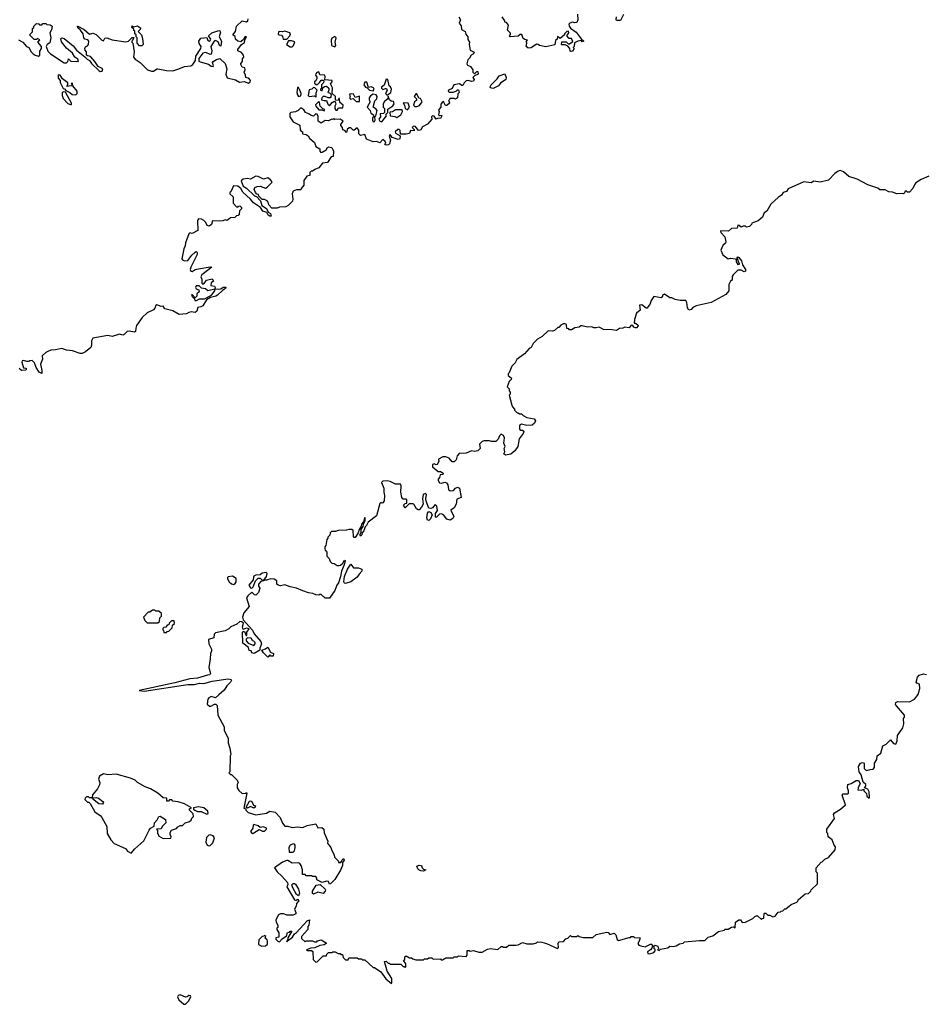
# Model space of a CAD drawing. Extents: x 2029662 to 2246637, y 225654 to 401419.
# Tile 117 of 256: x 2076669 to 2085153, y 322024 to 331257. Entities that reach past the tile are written whole.
import ezdxf

# ---------------------------------------------------------------- set-up
doc = ezdxf.new("R2010")
doc.units = 0

msp = doc.modelspace()

# ---------------------------------------------------------------- linework, layer by layer
at = {"layer": '0CON20XD'}
for points in [[(2080787.5, 331285), (2080802.5, 331255), (2080790, 331225), (2080808.8, 331198.8), (2080813.8, 331163.8), (2080846.4, 331146.4), (2080851.7, 331121.7), (2080873.3, 331095), (2080870.7, 331070.7), (2080886.2, 331045), (2080883.3, 331025), (2080895, 330970), (2080931.7, 330951.7), (2080925, 330937.5), (2080902.5, 330925), (2080886.7, 330895), (2080870.8, 330879.2), (2080863.6, 330843.6), (2080870, 330830), (2080896.4, 330816.4), (2080917.5, 330785), (2080920, 330765), (2080935, 330750), (2080955, 330770), (2080965, 330770), (2080970, 330745), (2080935, 330730), (2080920, 330715), (2080930, 330695), (2080925, 330680), (2080905, 330677.5), (2080875, 330687.5), (2080857.5, 330682.5), (2080836.7, 330663.3), (2080825, 330640), (2080815, 330640), (2080795, 330656.7), (2080740, 330645), (2080725, 330612.5), (2080690, 330595), (2080687.5, 330585), (2080697, 330577), (2080735, 330576.7), (2080763.6, 330586.4), (2080775, 330600), (2080785, 330600), (2080790, 330575), (2080778.3, 330561.7), (2080775, 330522.5), (2080755, 330510), (2080745, 330517.5), (2080701.7, 330518.3), (2080698.3, 330501.7), (2080690, 330495), (2080698.3, 330488.3), (2080700, 330475), (2080675, 330452.5), (2080661.7, 330451.7), (2080645, 330490), (2080630.7, 330479.3), (2080620, 330465), (2080620, 330435), (2080600, 330415), (2080597.5, 330405), (2080602.5, 330395), (2080597.5, 330365), (2080605, 330357.5), (2080625, 330360), (2080627.5, 330355), (2080615, 330330), (2080595, 330332.5), (2080573.6, 330323.6), (2080555, 330352.5), (2080540, 330355), (2080532.5, 330345), (2080533.3, 330325), (2080495, 330276.7), (2080447, 330253), (2080430, 330225), (2080415, 330217.5), (2080405, 330220), (2080380, 330255), (2080363, 330257), (2080350, 330245), (2080368.3, 330228.3), (2080367.5, 330215), (2080335, 330217.5), (2080325, 330190), (2080295, 330183.3), (2080241.7, 330181.7), (2080237, 330217), (2080227, 330227), (2080213.9, 330226.1), (2080190, 330205), (2080193.6, 330193.6), (2080237.5, 330167.5), (2080235, 330140), (2080217, 330133), (2080161.2, 330151.2), (2080145, 330180), (2080132.5, 330165), (2080146.2, 330126.2), (2080136.4, 330093.6), (2080127, 330083), (2080105, 330080), (2080093.3, 330085), (2080101.7, 330098.3), (2080097.5, 330115), (2080075, 330132.5), (2080045, 330103.3), (2080015, 330113.8), (2079985, 330110), (2079920, 330135), (2079905, 330180), (2079865, 330170), (2079850, 330185), (2079849.3, 330219.3), (2079835, 330242.5), (2079805, 330220), (2079795, 330220), (2079775, 330242.5), (2079758.3, 330241.7), (2079741.7, 330228.3), (2079735, 330200), (2079717.5, 330217.5), (2079700, 330225), (2079697, 330247), (2079680, 330265), (2079680, 330275), (2079702.5, 330305), (2079675, 330322.5), (2079625, 330320), (2079615, 330330), (2079605, 330320), (2079595, 330322.5), (2079565, 330307.5), (2079535, 330310), (2079495, 330287.5), (2079467.5, 330305), (2079468.3, 330348.3), (2079459.3, 330369.3), (2079445, 330372.5), (2079425, 330352.5), (2079395, 330360), (2079380, 330375), (2079350, 330385), (2079335, 330410), (2079305, 330430), (2079280, 330405), (2079256.4, 330393.6), (2079213, 330387), (2079203, 330377), (2079202.5, 330345), (2079235, 330298.8), (2079296.4, 330266.4), (2079298.8, 330225), (2079305, 330213.3), (2079320, 330205), (2079322.5, 330185), (2079355, 330180), (2079375, 330167.5), (2079387.5, 330145), (2079433.3, 330105), (2079445, 330067.5), (2079483.3, 330045), (2079483.3, 330025), (2079491.7, 330011.7), (2079505, 330013.3), (2079543.3, 330036.7), (2079555, 330057.5), (2079565, 330063.3), (2079595, 330057.5), (2079612.5, 330025), (2079610, 329975), (2079590.7, 329969.3), (2079555, 329917.5), (2079509.3, 329910.7), (2079475, 329867.5), (2079436.7, 329853.3), (2079415, 329837.5), (2079403, 329837), (2079390, 329825), (2079390, 329795), (2079361.7, 329788.3), (2079335, 329750), (2079332.5, 329705), (2079307.5, 329675), (2079305, 329660), (2079265, 329662.5), (2079235, 329650), (2079223.3, 329625), (2079230, 329575), (2079226.7, 329555), (2079187.5, 329515), (2079165, 329503.3), (2079105, 329497.5), (2079085, 329490), (2079035, 329490), (2079005, 329520), (2079000, 329545), (2078988.3, 329558.3), (2078965, 329570), (2078941.7, 329571.7), (2078911.7, 329601.7), (2078908.3, 329618.3), (2078891.7, 329621.7), (2078880, 329635), (2078867.5, 329665), (2078875, 329682.5), (2078895, 329692.5), (2078925, 329696.7), (2078975, 329677.5), (2078990, 329685), (2079035, 329730), (2079037.5, 329735), (2079022.5, 329755), (2078995, 329772.5), (2078955, 329762.5), (2078905, 329787.5), (2078885, 329790), (2078835, 329762.5), (2078805, 329766.7), (2078765, 329762.5), (2078746.7, 329745), (2078766, 329695)], [(2081901.7, 331308.3), (2081902.5, 331255), (2081895, 331230), (2081875, 331226.7), (2081853, 331233), (2081827.5, 331225), (2081818.8, 331215), (2081821.2, 331195), (2081836.1, 331176.1), (2081889.3, 331139.3), (2081935, 331077.5), (2081960, 331055), (2081945, 331050), (2081935, 331060), (2081905, 331056.7), (2081871.7, 331038.3), (2081870, 331005), (2081860, 330995), (2081870, 330985), (2081855, 330962.5), (2081841.7, 330958.3), (2081831.7, 330961.7), (2081830, 330985), (2081808.3, 331008.3), (2081785, 331020), (2081755, 331020), (2081750, 331025), (2081755, 331050), (2081795, 331050), (2081811.7, 331031.7), (2081825, 331030), (2081857.5, 331052.5), (2081845, 331080), (2081821.7, 331081.7), (2081800, 331105), (2081820, 331135), (2081815, 331150), (2081800, 331145), (2081780, 331125), (2081780, 331115), (2081738.3, 331081.7), (2081711.7, 331098.3), (2081710, 331075), (2081695, 331060), (2081688.3, 331021.7), (2081605, 331002.5), (2081543.6, 331013.6), (2081530, 331025), (2081515, 331026.7), (2081467.1, 330992.9), (2081438.8, 330988.8), (2081420, 331005), (2081426.7, 331035), (2081420, 331055), (2081430, 331065), (2081405, 331070), (2081390.7, 331080.7), (2081377, 331117), (2081363, 331117), (2081345, 331102.5), (2081270, 331095), (2081262.5, 331105), (2081271.7, 331118.3), (2081271.7, 331131.7), (2081243, 331157), (2081252.5, 331205), (2081235, 331230), (2081220, 331235), (2081220, 331245), (2081192.5, 331285)], [(2082332.5, 331305), (2082305, 331250), (2082265, 331250), (2082262.5, 331255), (2082267.5, 331285)], [(2076657, 331067), (2076697.5, 331045), (2076733.9, 331003.9), (2076755.8, 330995.8), (2076775.9, 330955.9), (2076795, 330936.7), (2076812.9, 330922.9), (2076845.9, 330914.1), (2076856.7, 330925), (2076858.3, 330961.7), (2076873, 330987), (2076872.5, 331005), (2076840, 331045), (2076857, 331067), (2076835, 331080), (2076825, 331070), (2076805, 331070), (2076760, 331115), (2076788.3, 331141.7), (2076790, 331175), (2076800, 331185), (2076800, 331195), (2076825, 331220), (2076847, 331217), (2076855, 331210), (2076875, 331210), (2076885, 331220), (2076915, 331220), (2076922.5, 331212.5), (2076955, 331207.5), (2076972.5, 331195), (2076967, 331163), (2076952.5, 331135), (2076960, 331085), (2076951.7, 331038.3), (2076927, 331023), (2076917.5, 331005), (2076933, 330963), (2076957, 330937), (2077085, 330852.5), (2077108.3, 330851.7), (2077120, 330865), (2077125, 330890), (2077148.3, 330868.3), (2077220, 330865), (2077212.5, 330885), (2077185.9, 330905.9), (2077165, 330943.3), (2077108.3, 330988.3), (2077059.3, 331049.3), (2077053.3, 331076.7), (2077065, 331086.7), (2077085, 331078.8), (2077170.3, 331010.3), (2077202.3, 330972.3), (2077279.7, 330909.7), (2077300.8, 330885), (2077323, 330873)], [(2077323, 330873), (2077341.4, 330845), (2077415, 330775.7), (2077425, 330771.1), (2077442, 330775), (2077448.1, 330795), (2077405, 330816.7), (2077373.8, 330865), (2077335, 330908), (2077325, 330915.8), (2077305, 330916.7), (2077296.7, 330925), (2077295.8, 330955.8), (2077282.3, 330972.3), (2077280, 330985), (2077287, 331003), (2077305, 331012.5), (2077313.3, 331025), (2077316.2, 331055), (2077307.3, 331067.3), (2077280, 331075), (2077270, 331085), (2077263.9, 331123.9), (2077240, 331160), (2077215, 331180), (2077210, 331195), (2077215, 331197.5), (2077275, 331163.3), (2077322.3, 331122.3), (2077355, 331130), (2077387.3, 331117.3), (2077440, 331065), (2077455, 331057.5), (2077467, 331083), (2077485, 331087.5), (2077535, 331067.5), (2077665, 331047.5), (2077690, 331055), (2077725, 331090), (2077738.3, 331088.3), (2077728.3, 331061.7), (2077720, 331055), (2077720, 331045), (2077730, 331035), (2077742.5, 330955), (2077737.5, 330905), (2077752.5, 330885), (2077797.5, 330855), (2077867.5, 330787.5), (2077905, 330772.5), (2077925, 330772.5), (2077953.9, 330796.1), (2077965, 330796.7), (2078045, 330780), (2078105, 330776.7), (2078160, 330795), (2078215, 330816.7), (2078275, 330822.5), (2078293, 330837), (2078317, 330873), (2078320, 330915), (2078367.5, 330985), (2078370, 331005), (2078353, 331033), (2078347.5, 331055), (2078367, 331083), (2078425, 331090), (2078432, 331062), (2078445, 331056.7), (2078455, 331060), (2078461.2, 331075), (2078440, 331105), (2078470, 331135), (2078535, 331156.7), (2078545, 331152.5), (2078550.7, 331140.7), (2078540, 331095), (2078560, 331055), (2078555, 331010), (2078545, 331007.5), (2078530, 331050), (2078505, 331060), (2078493.9, 331056.1), (2078461.2, 331005), (2078470, 330965), (2078465.8, 330934.2), (2078455, 330928.8), (2078415, 330950), (2078386.7, 330943.3), (2078347.5, 330892.5), (2078349.3, 330869.3), (2078360.5, 330860.5), (2078438.8, 330838.8), (2078465, 330821.2), (2078482.5, 330817.5), (2078486, 330825), (2078476.2, 330855), (2078483.8, 330865), (2078515, 330884), (2078545, 330892.5), (2078596.7, 330845), (2078610, 330795), (2078603, 330747), (2078615, 330710), (2078691.7, 330691.7), (2078730.7, 330670.7), (2078775, 330677.5), (2078815, 330662.5), (2078830, 330675), (2078832.5, 330685), (2078825, 330700), (2078811.7, 330708.3), (2078790, 330715), (2078787, 330737), (2078773.6, 330763.6), (2078782.5, 330785), (2078780, 330805), (2078755, 330812.5), (2078743.3, 330835), (2078743.3, 330845), (2078757.5, 330865), (2078760, 330895), (2078770, 330905), (2078767.5, 330925), (2078748.3, 330948.3), (2078713.3, 330965), (2078713.9, 330976.1), (2078750, 331025), (2078776.7, 331043.3), (2078780, 331065), (2078797.5, 331095), (2078785, 331100), (2078768.3, 331071.7), (2078741.7, 331048.3), (2078715, 331056.7), (2078693.6, 331073.6), (2078688.3, 331098.3), (2078667.5, 331115), (2078694.3, 331145.7), (2078703.3, 331195), (2078755, 331246.7), (2078795, 331237.5), (2078810, 331245), (2078812.5, 331265)], [(2077815, 331010), (2077793, 331013), (2077770, 331035), (2077770, 331085), (2077760, 331095), (2077760, 331115), (2077750, 331125), (2077748.3, 331148.3), (2077740, 331155), (2077738.3, 331168.3), (2077720, 331185), (2077725, 331200), (2077735, 331190), (2077775, 331200), (2077801.7, 331181.7), (2077800, 331165), (2077780, 331145), (2077810, 331115), (2077821.7, 331081.7), (2077827.5, 331025), (2077815, 331010)], [(2079175, 331072.5), (2079203.3, 331105), (2079207.5, 331125), (2079203, 331133), (2079155, 331150), (2079135, 331143.3), (2079102.5, 331147.5), (2079097, 331143), (2079092.5, 331122.5), (2079103.3, 331113.3), (2079125, 331112.5), (2079135, 331100), (2079140, 331075), (2079175, 331072.5)], [(2079625, 331003.3), (2079632.5, 331015), (2079626.2, 331045), (2079637.5, 331085), (2079625, 331100), (2079597, 331083), (2079590, 331065), (2079593.3, 331015), (2079625, 331003.3)], [(2079225, 331002.5), (2079236.1, 331013.9), (2079248.3, 331048.3), (2079218.3, 331058.3), (2079191.2, 331058.8), (2079170, 331025), (2079205, 331002.5), (2079225, 331002.5)], [(2077195, 330551.8), (2077207.3, 330565), (2077206.4, 330585), (2077167.5, 330635), (2077165, 330660), (2077152.5, 330657.5), (2077160, 330645), (2077150, 330635), (2077111.7, 330631.7), (2077120, 330645), (2077120, 330665), (2077071.2, 330701.2), (2077047.7, 330737.7), (2077030, 330740), (2077029.5, 330709.5), (2077047.5, 330685), (2077048.3, 330668.3), (2077075, 330610), (2077088.3, 330608.3), (2077101.7, 330591.7), (2077138.8, 330575), (2077161.2, 330555), (2077195, 330551.8)], [(2079645, 330407.5), (2079658.3, 330431.7), (2079699.3, 330430.7), (2079702.5, 330455), (2079671.7, 330481.7), (2079668.3, 330518.3), (2079661.7, 330518.3), (2079655, 330500), (2079631.7, 330501.7), (2079630, 330535), (2079600, 330565), (2079603, 330617), (2079582.5, 330655), (2079600, 330675), (2079600, 330685), (2079531.7, 330691.7), (2079533.3, 330725), (2079527.5, 330735), (2079485, 330740), (2079475, 330767.5), (2079455, 330762.5), (2079445, 330750), (2079443.3, 330735), (2079457, 330717), (2079456.7, 330705), (2079445, 330682.5), (2079432.5, 330675), (2079435, 330660), (2079448.3, 330648.3), (2079461.7, 330648.3), (2079485, 330670), (2079495, 330690), (2079518.3, 330688.3), (2079520, 330675), (2079515, 330660), (2079500, 330645), (2079500, 330615), (2079490, 330605), (2079490, 330595), (2079505, 330590), (2079511.7, 330618.3), (2079528.3, 330631.7), (2079545, 330632.5), (2079566.7, 330615), (2079567.5, 330595), (2079560, 330575), (2079575, 330570), (2079590, 330555), (2079587, 330533), (2079580, 330525), (2079562.5, 330522.5), (2079535, 330537.5), (2079515, 330537.5), (2079502.5, 330525), (2079500, 330505), (2079525, 330497.5), (2079545, 330500), (2079557.5, 330465), (2079575, 330450), (2079599.3, 330480.7), (2079615, 330490), (2079628.3, 330488.3), (2079632.5, 330465), (2079623.3, 330445), (2079623.3, 330425), (2079635, 330407.5), (2079645, 330407.5)], [(2081105, 330610.8), (2081085, 330617.5), (2081082, 330628), (2081090, 330645), (2081148.3, 330701.7), (2081165, 330728.8), (2081218, 330748), (2081232.5, 330715), (2081227.5, 330695), (2081178.5, 330661.5), (2081158, 330635), (2081115, 330614.3), (2081105, 330610.8)], [(2079985, 330590), (2079992.5, 330605), (2079986.7, 330616.7), (2079965, 330626.7), (2079941.7, 330621.7), (2079925, 330670), (2079905, 330670), (2079897.5, 330645), (2079913.6, 330623.6), (2079928.3, 330618.3), (2079950, 330595), (2079985, 330590)], [(2080115, 330550), (2080150, 330575), (2080156.7, 330605), (2080146.4, 330626.4), (2080132.5, 330635), (2080120, 330695), (2080105, 330697.5), (2080086.2, 330643.8), (2080062.5, 330625), (2080062.5, 330615), (2080075, 330602.5), (2080098.3, 330611.7), (2080110, 330610), (2080116.7, 330593.3), (2080100, 330565), (2080115, 330550)], [(2077145, 330460), (2077155, 330462.5), (2077156, 330475), (2077097.5, 330577.5), (2077075, 330580), (2077068.3, 330571.7), (2077066.2, 330545), (2077075, 330516.7), (2077121.7, 330471.7), (2077145, 330460)], [(2079285, 330537.5), (2079305, 330542.5), (2079307.5, 330565), (2079297.5, 330595), (2079285, 330620), (2079275, 330620), (2079267.5, 330575), (2079273, 330553), (2079285, 330537.5)], [(2079445, 330530), (2079450, 330535), (2079448.3, 330571.7), (2079460, 330595), (2079438.3, 330618.3), (2079425, 330620), (2079410, 330605), (2079382.5, 330597.5), (2079373.3, 330545), (2079385, 330537.5), (2079433, 330543), (2079445, 330530)], [(2079855, 330490), (2079855, 330540), (2079815, 330527.5), (2079798.3, 330558.3), (2079785, 330562.5), (2079761.7, 330558.3), (2079767.5, 330535), (2079762.5, 330525), (2079771.7, 330511.7), (2079797, 330517), (2079825, 330490), (2079855, 330490)], [(2079985, 330300), (2079995, 330302.5), (2080002.5, 330315), (2080000, 330345), (2080010, 330355), (2080022.5, 330405), (2080010.5, 330420.5), (2079983.3, 330435), (2080000, 330495), (2080017.5, 330515), (2080020, 330535), (2080011.2, 330551.2), (2079985, 330557.5), (2079958, 330542), (2079946.7, 330525), (2079946.7, 330505), (2079956.7, 330485), (2079928.8, 330435), (2079956.1, 330406.1), (2079961.7, 330381.7), (2079987.5, 330365), (2079990, 330345), (2079977.5, 330335), (2079976.7, 330315), (2079985, 330300)], [(2080065, 330297.5), (2080107.5, 330355), (2080102.5, 330367.5), (2080120, 330385), (2080121.7, 330418.3), (2080170, 330450), (2080181.7, 330468.3), (2080175, 330490), (2080152.3, 330492.3), (2080136.7, 330505), (2080125, 330540), (2080120, 330515), (2080086.7, 330485), (2080078, 330465), (2080076.7, 330436.7), (2080090, 330425), (2080090, 330385), (2080081.7, 330378.3), (2080050, 330375), (2080052.5, 330345), (2080037.5, 330325), (2080047.5, 330305), (2080065, 330297.5)], [(2080375, 330442.5), (2080395, 330443.3), (2080419.3, 330450.7), (2080442.5, 330485), (2080428.3, 330518.3), (2080411.7, 330521.7), (2080395, 330560), (2080385, 330560), (2080370, 330535), (2080390, 330515), (2080391.7, 330498.3), (2080372.5, 330485), (2080363.3, 330455), (2080375, 330442.5)], [(2079525, 330402.5), (2079530, 330415), (2079511.7, 330421.7), (2079487.5, 330445), (2079481.7, 330481.7), (2079475, 330490), (2079443, 330457), (2079447.5, 330445), (2079475, 330410), (2079505, 330410), (2079525, 330402.5)], [(2080305, 330410), (2080323.3, 330435), (2080313.3, 330473.3), (2080265, 330477.5), (2080276.4, 330456.4), (2080283.3, 330423.3), (2080305, 330410)], [(2080205, 330340), (2080242.5, 330365), (2080260, 330395), (2080255, 330410), (2080195, 330410), (2080165, 330392.5), (2080141.7, 330388.3), (2080143.6, 330353.6), (2080188.3, 330348.3), (2080205, 330340)], [(2085195, 329790), (2085125, 329757.5), (2085075, 329726.2), (2085063.8, 329715), (2085045, 329672.5), (2085015, 329640), (2084995, 329640), (2084985, 329650), (2084975, 329650), (2084968.3, 329631.7), (2084957.5, 329622.5), (2084945, 329627.5), (2084895, 329622.5), (2084855, 329640), (2084821.7, 329641.7), (2084785, 329660), (2084735, 329660), (2084717, 329677), (2084625, 329706.7), (2084525, 329760), (2084445, 329785.8), (2084395, 329830.8), (2084365, 329842.5), (2084345, 329836.9), (2084314.6, 329815.4), (2084255, 329752.5), (2084175, 329732.5), (2084118.3, 329741.7), (2084093, 329727), (2084023, 329737), (2083875, 329670), (2083860, 329645), (2083830, 329635), (2083815, 329610), (2083785, 329592.5), (2083713.6, 329526.4), (2083675, 329460), (2083650, 329445), (2083636.4, 329403.6), (2083595, 329370), (2083535, 329347.5), (2083532.5, 329335), (2083515, 329317.5), (2083485, 329310), (2083475, 329320), (2083455, 329320), (2083435, 329310), (2083418.3, 329328.3), (2083405, 329330), (2083398.3, 329301.7), (2083345, 329297.5), (2083317, 329273), (2083241.7, 329278.3), (2083245, 329262.5), (2083281.7, 329221.7), (2083292.5, 329175), (2083288.3, 329161.7), (2083265, 329140), (2083243.3, 329095), (2083265, 329052.5), (2083313, 329013), (2083335, 329020), (2083383, 329013), (2083390, 329005), (2083390, 328985), (2083405, 328960), (2083420, 328965), (2083397.5, 329025), (2083405, 329032.5), (2083415, 329027.5), (2083438, 328995), (2083449.3, 328959.3), (2083475.7, 328915), (2083475, 328900), (2083465, 328893.3), (2083435, 328907.5), (2083405, 328907.5), (2083360, 328865), (2083352.3, 328847.7), (2083350, 328815), (2083335, 328803.8), (2083320, 328775), (2083320.4, 328715), (2083290.8, 328679.2), (2083154, 328606), (2083015, 328572.9), (2082983.6, 328556.4), (2082965, 328538.8), (2082945, 328532.5), (2082932.5, 328555), (2082926.2, 328606.2), (2082915, 328622.5), (2082863.6, 328623.6), (2082815, 328632.5), (2082785, 328647.5), (2082765, 328647.5), (2082715, 328683.3), (2082697.5, 328675), (2082696.7, 328663.3), (2082685, 328647.5), (2082615, 328660), (2082590, 328625), (2082580, 328585), (2082560, 328565), (2082558.3, 328551.7), (2082545, 328552.5), (2082505, 328583.3), (2082481.2, 328578.8), (2082487, 328533), (2082452.5, 328505), (2082433.6, 328446.4), (2082431.7, 328411.7), (2082445, 328410), (2082467.5, 328395), (2082470, 328385), (2082455, 328367.5), (2082445, 328367.5), (2082430, 328375), (2082420, 328390), (2082405, 328392.5), (2082385, 328367.5), (2082345, 328372.5), (2082325.9, 328364.1), (2082295, 328362), (2082265, 328342.5), (2082225, 328350), (2082145, 328352.5), (2082105, 328372.5), (2082075, 328367.5), (2082055, 328367.5), (2082035, 328377.5), (2081995, 328372.5), (2081945, 328387.5), (2081933, 328387), (2081917, 328373), (2081875, 328367.5), (2081845, 328350), (2081825, 328350), (2081818.3, 328358.3), (2081801.7, 328361.7), (2081798.3, 328398.3), (2081775, 328407.5), (2081745, 328392.5), (2081725, 328370), (2081715, 328370), (2081685, 328342.5), (2081665, 328337.5), (2081625, 328340), (2081570, 328285), (2081525, 328260), (2081485, 328220), (2081465, 328182.5), (2081447, 328173), (2081402.5, 328125), (2081330.7, 328069.3), (2081315, 328040), (2081283, 328007), (2081260, 327945), (2081250, 327935), (2081251.7, 327921.7), (2081280, 327895), (2081277, 327883), (2081260, 327865), (2081240, 327815), (2081260, 327795), (2081260, 327775), (2081270, 327765), (2081270, 327745), (2081260, 327735), (2081283, 327643), (2081290, 327625), (2081310, 327605), (2081310, 327595), (2081335, 327570), (2081345, 327570), (2081355, 327560), (2081375, 327560), (2081390, 327545), (2081425, 327526.7), (2081493.9, 327513.9), (2081506.2, 327495), (2081497.3, 327472.7), (2081475, 327453.3), (2081425, 327450), (2081375, 327462.5), (2081355, 327450), (2081357, 327417), (2081368.3, 327408.3), (2081385, 327407.5), (2081397, 327397), (2081390, 327375)], [(2078766, 329695), (2078795.5, 329675.5), (2078870, 329605), (2078888.3, 329598.3), (2078928.3, 329558.3), (2078940, 329515), (2078983.3, 329485), (2079000.7, 329450.7), (2079020.7, 329440.7), (2079027.5, 329415), (2079015, 329414), (2079000, 329425), (2078987.5, 329447.5), (2078949.7, 329459.7), (2078926.4, 329496.4), (2078860.5, 329540.5), (2078835, 329572.5), (2078760.5, 329640.5), (2078742.5, 329675), (2078716, 329696), (2078675, 329697.5), (2078648.3, 329641.7), (2078640, 329635), (2078640, 329625), (2078670, 329595), (2078670, 329535), (2078701.7, 329501.7), (2078715, 329500), (2078721.7, 329508.3), (2078735, 329510), (2078750, 329495), (2078748.3, 329481.7), (2078730, 329465), (2078728.3, 329431.7), (2078718.3, 329421.7), (2078701.7, 329418.3), (2078687, 329403), (2078645, 329400), (2078615, 329372.5), (2078595, 329380), (2078575, 329370), (2078545, 329367.5), (2078478.3, 329371.7), (2078468.8, 329335), (2078445, 329320.8), (2078427.3, 329327.3), (2078414, 329355), (2078395, 329372.5), (2078375, 329385.8), (2078345, 329390), (2078336.7, 329375), (2078338.8, 329281.2), (2078285, 329252.5), (2078265, 329257.5), (2078255, 329250), (2078222.5, 329165), (2078220, 329135), (2078208.8, 329108.8), (2078190.8, 329015), (2078196.2, 329005), (2078215, 328994.2), (2078245, 328998.8), (2078282.4, 329047.6), (2078315, 329076.2), (2078325, 329082.5), (2078332.5, 329075), (2078332, 329055), (2078273.1, 328935), (2078268, 328915), (2078275, 328897.5), (2078285, 328896.2), (2078315, 328914.3), (2078345, 328921.4), (2078455, 328940), (2078470, 328935), (2078378, 328865), (2078368, 328845), (2078376.7, 328825), (2078376.7, 328786.7), (2078385, 328777.5), (2078398, 328782), (2078420, 328815), (2078475, 328827.5), (2078486, 328804), (2078465, 328790), (2078460, 328765), (2078495, 328757.5), (2078502.5, 328745), (2078500, 328730), (2078433.6, 328713.6), (2078411.7, 328731.7), (2078375, 328740), (2078351.7, 328761.7), (2078325, 328760), (2078317.5, 328745), (2078325, 328732.5), (2078350, 328725), (2078352.5, 328705), (2078330, 328685), (2078330, 328665), (2078315, 328650), (2078285, 328680), (2078280, 328675), (2078285, 328660), (2078308.3, 328638.3), (2078310, 328625), (2078326.4, 328623.6), (2078355, 328640), (2078401.7, 328638.3), (2078466.7, 328673.3), (2078497.5, 328715), (2078500, 328730), (2078555, 328733.8), (2078578, 328748), (2078599.5, 328749.5), (2078603.3, 328745), (2078598.8, 328735), (2078571.2, 328718.8), (2078525, 328673.3), (2078507, 328663), (2078458.3, 328651.7), (2078420, 328630), (2078386.7, 328573.3), (2078367, 328563), (2078340.7, 328559.3), (2078330, 328525), (2078315, 328512.5), (2078277, 328517), (2078255, 328512.5), (2078233, 328497), (2078165, 328492.5), (2078105, 328526), (2078030, 328545), (2078015, 328570), (2077995, 328566.7), (2077955, 328583.3), (2077945, 328577.5), (2077937.7, 328552.3), (2077925, 328537.5), (2077865, 328507.5), (2077817, 328463), (2077765, 328390), (2077756.7, 328365), (2077755.8, 328334.2), (2077745, 328326.7), (2077695, 328336.7), (2077677.5, 328332.5), (2077650, 328305), (2077635, 328300), (2077605, 328306.7), (2077535, 328287.5), (2077495, 328296.2), (2077355, 328270), (2077343.6, 328246.4), (2077342.5, 328205), (2077335, 328182.5), (2077285, 328142.5), (2077255, 328127.5), (2077235, 328127.5), (2077165, 328152.5), (2077107, 328157), (2077065, 328173.3), (2077005, 328160), (2076960.7, 328159.3), (2076933.3, 328146.7), (2076913.6, 328136.4), (2076880, 328105), (2076883.3, 328075), (2076864.2, 328025), (2076877, 327967), (2076875, 327940), (2076850.2, 327950.2), (2076823.8, 327993.8), (2076807.8, 328037.8), (2076785, 328062.5), (2076762.5, 328057.5), (2076755, 328050), (2076735, 328050), (2076705, 328062.5), (2076690.7, 328059.3), (2076687.5, 328045), (2076703, 327993), (2076728.3, 327988.3), (2076730, 327975), (2076725, 327970), (2076685, 327967.5), (2076662.5, 327985)], [(2081390, 327375), (2081352.5, 327325), (2081340, 327255), (2081312.5, 327215), (2081275, 327182.5), (2081225, 327172.5), (2081210, 327185), (2081220, 327205), (2081212.5, 327235), (2081222.5, 327255), (2081210, 327285), (2081215.8, 327335), (2081205, 327358.8), (2081185, 327368.8), (2081167.5, 327355), (2081157, 327323), (2081135, 327300), (2081095, 327300), (2081075, 327307.5), (2081025, 327307.5), (2081005, 327300), (2080980, 327275), (2080987.5, 327235), (2080967, 327213), (2080935, 327207.5), (2080905, 327212.5), (2080855, 327192.5), (2080791.7, 327188.3), (2080771.7, 327168.3), (2080761.7, 327128.3), (2080745, 327110), (2080725, 327110), (2080696.2, 327146.2), (2080665, 327156.7), (2080636.4, 327156.4), (2080597.5, 327135), (2080600, 327115), (2080585, 327086.7), (2080573.6, 327083.6), (2080555, 327092.5), (2080540, 327085), (2080540, 327065), (2080595, 327020), (2080615, 327020), (2080640, 327005), (2080638.3, 326991.7), (2080611.7, 326988.3), (2080607.5, 326965), (2080592.5, 326947.5), (2080593.3, 326935), (2080607.5, 326915), (2080625, 326910), (2080655, 326920), (2080673, 326913), (2080683.3, 326895), (2080690.9, 326850.9), (2080705, 326837.5), (2080737.1, 326842.9), (2080755, 326862.5), (2080775, 326872.5), (2080792.5, 326865), (2080810, 326775), (2080770, 326760), (2080761.2, 326715), (2080745, 326680), (2080712.5, 326657.5), (2080740.8, 326599.2), (2080730.9, 326579.1), (2080705, 326564.2), (2080675, 326573.8), (2080645, 326612.5), (2080625, 326622.5), (2080605, 326620), (2080575, 326590), (2080570, 326595), (2080570, 326625), (2080586.7, 326655), (2080580, 326695), (2080565, 326710), (2080540.7, 326679.3), (2080523.6, 326673.6), (2080507, 326677), (2080481.7, 326741.7), (2080478, 326765), (2080483, 326803), (2080475, 326812.5), (2080452.5, 326805), (2080446.7, 326765), (2080452.5, 326715), (2080437.5, 326685), (2080415, 326660), (2080405, 326660), (2080390.7, 326670.7), (2080365, 326712.5), (2080355, 326718), (2080323, 326717), (2080285, 326680), (2080270, 326705), (2080285, 326720), (2080298.3, 326721.7), (2080300, 326755), (2080295, 326760), (2080265, 326760), (2080252.5, 326775), (2080243.8, 326825), (2080247.5, 326885), (2080240, 326900), (2080195, 326902.5), (2080145, 326927.5), (2080115, 326932.5), (2080075, 326930), (2080063, 326917), (2080082.5, 326865), (2080082.5, 326825), (2080090, 326795), (2080087.5, 326745), (2080075, 326727.5), (2080065, 326722.5), (2080055, 326730), (2080045, 326720), (2080014.1, 326605.9), (2079936.2, 326545), (2079922.5, 326515), (2079908.3, 326501.7), (2079897.7, 326462.3), (2079880, 326445), (2079876.7, 326425), (2079865, 326412.5), (2079860, 326425), (2079871.7, 326448.3), (2079873, 326477), (2079890, 326505), (2079892.5, 326527.5), (2079908.3, 326561.7), (2079910, 326585), (2079905, 326590), (2079903.3, 326585), (2079892.5, 326547.5), (2079873.3, 326525), (2079871.7, 326508.3), (2079851.2, 326475), (2079842.5, 326445), (2079815, 326400), (2079805, 326400), (2079800.7, 326410.7), (2079796.4, 326466.4), (2079785, 326476.7), (2079755, 326476.7), (2079735, 326470), (2079655, 326467.5), (2079631.7, 326458.3), (2079593, 326457), (2079580, 326445), (2079578.3, 326421.7), (2079560, 326405), (2079560, 326395), (2079548.3, 326381.7), (2079540, 326325), (2079530, 326315), (2079530, 326295), (2079533, 326283), (2079550, 326265), (2079550, 326225), (2079570, 326205), (2079580, 326175), (2079595, 326160), (2079617, 326157), (2079645, 326137.5), (2079665, 326137.5), (2079678.3, 326141.7), (2079699.3, 326160.7), (2079715, 326190), (2079720, 326185), (2079713.3, 326145), (2079686.7, 326085), (2079678.6, 326035), (2079658.6, 325975), (2079644.4, 325955), (2079625.5, 325904.5), (2079575, 325833.3), (2079533, 325833), (2079495, 325866.7), (2079483, 325867), (2079475, 325860), (2079445, 325862.5), (2079417, 325877), (2079378.3, 325881.7), (2079325, 325900), (2079265, 325927.5), (2079205, 325937.5), (2079156.4, 325956.4), (2079115, 325947.5), (2079093, 325953), (2079080, 325965), (2079080, 325995), (2079055, 326010), (2079025, 326012.5), (2078985, 326000), (2078960, 326000), (2078982.5, 326035), (2078990, 326065), (2078981.7, 326071.7), (2078943, 326067), (2078925, 326050), (2078883, 326047), (2078865, 326040), (2078861.7, 326028.3), (2078857, 326003), (2078817.5, 325955), (2078835, 325930), (2078845, 325927.5), (2078860, 325940), (2078880, 325995), (2078905, 326020), (2078925, 326020), (2078941.7, 326001.7), (2078960, 326000), (2078960, 325995), (2078931.7, 325988.3), (2078910, 325965), (2078910, 325945), (2078922.5, 325925), (2078910, 325885), (2078885, 325860), (2078870, 325865), (2078845, 325890), (2078807.5, 325855), (2078797.5, 325835), (2078820, 325755), (2078772.5, 325695), (2078757.5, 325655), (2078765, 325630), (2078853, 325533), (2078869.3, 325499.3), (2078930, 325425), (2078936.7, 325405), (2078920, 325365), (2078920, 325345), (2078867, 325313), (2078845, 325320), (2078838.3, 325338.3), (2078821.7, 325341.7), (2078815, 325370), (2078761.7, 325411.7), (2078760, 325515), (2078765, 325520), (2078778.3, 325518.3), (2078791.7, 325481.7), (2078798.3, 325481.7), (2078800, 325515), (2078820, 325545), (2078795, 325550), (2078765, 325540), (2078760, 325565), (2078767.5, 325597.5), (2078751.7, 325611.7), (2078735, 325612.5), (2078705, 325587.5), (2078650, 325565), (2078630, 325545), (2078595, 325527.5), (2078505, 325506.7), (2078492.5, 325495), (2078488.3, 325461.7), (2078440, 325445), (2078443.6, 325403.6), (2078467.5, 325355), (2078467.5, 325335), (2078457, 325313), (2078456.7, 325265), (2078443.6, 325183.6), (2078457.5, 325125), (2078452.5, 325115), (2078430.8, 325109.2), (2078335, 325083.3), (2078264.5, 325075.5), (2078122.8, 325037.2), (2077790, 324965), (2077835, 324961.2), (2078245, 325021.8), (2078306.8, 325023.2), (2078354.5, 325035.5), (2078395, 325032), (2078474.6, 325055.4), (2078625.5, 325075.5), (2078650.7, 325070.7), (2078653.8, 325065), (2078645, 325043.8), (2078610.9, 325009.1), (2078585, 324971.2), (2078535, 324926.7), (2078505, 324896.7), (2078465, 324908.8), (2078441.4, 324898.6), (2078433.8, 324885), (2078428.3, 324838.3), (2078448.3, 324818.3), (2078461.7, 324818.3), (2078495, 324837.5), (2078507, 324837), (2078520, 324825), (2078527.5, 324735), (2078587.5, 324625), (2078587.5, 324595), (2078622.5, 324515), (2078622.5, 324475), (2078640, 324425), (2078647.5, 324365), (2078642.5, 324355), (2078640, 324205), (2078630, 324195), (2078645, 324180), (2078655, 324180), (2078710, 324125), (2078717.5, 324105), (2078710, 324085), (2078710, 324055), (2078725, 324030), (2078755, 324000), (2078787.5, 324002.5), (2078795, 324010), (2078800, 324005), (2078771.7, 323861.7), (2078788.3, 323858.3), (2078790, 323845), (2078812.3, 323822.3), (2078885, 323800), (2078985, 323816.2), (2079015, 323833.8), (2079065.8, 323825.8), (2079112.5, 323775), (2079132.3, 323722.3), (2079155, 323693.3), (2079185, 323693.3), (2079225, 323683.3), (2079275, 323688), (2079325, 323682.5), (2079365, 323700), (2079445, 323717.5), (2079465, 323677.5), (2079501.7, 323681.7), (2079520, 323665), (2079523, 323633), (2079557.5, 323555), (2079556.7, 323535), (2079575, 323510), (2079587.5, 323495), (2079595.8, 323465), (2079618.8, 323425), (2079621.2, 323405), (2079660, 323365), (2079660, 323355), (2079680, 323355), (2079688.3, 323361.7), (2079691.7, 323378.3), (2079705, 323390), (2079712.5, 323375), (2079697.5, 323352.5), (2079696, 323325), (2079678.3, 323281.7), (2079623.3, 323195), (2079585, 323152.5), (2079575, 323150), (2079565, 323176.7), (2079545, 323178.8), (2079505, 323167.5), (2079455, 323190), (2079456.4, 323206.4), (2079445, 323222.5), (2079415, 323222.5), (2079405, 323230), (2079355, 323230), (2079345, 323240), (2079321.7, 323241.7), (2079322.5, 323285), (2079310, 323325), (2079296.7, 323345), (2079285, 323350), (2079225, 323346.7), (2079185, 323373.3), (2079175, 323373.3), (2079133.9, 323356.1), (2079060, 323305), (2079082.5, 323265), (2079126.7, 323226.7), (2079180, 323165), (2079183, 323147), (2079174.2, 323124.2), (2079245, 323003.3), (2079262.5, 322997.5), (2079275, 323010), (2079287.5, 322995), (2079265, 322970), (2079263.3, 322945), (2079247.5, 322915), (2079260, 322885), (2079258.3, 322871.7), (2079235, 322860), (2079175, 322860), (2079145, 322873.3), (2079115, 322872.5), (2079097, 322863), (2079072.5, 322815), (2079073, 322793), (2079090, 322765), (2079090, 322745), (2079081.7, 322738.3), (2079080, 322725), (2079100, 322695), (2079100, 322655), (2079071.7, 322648.3), (2079070, 322635), (2079090, 322615), (2079105, 322610), (2079131.7, 322638.3), (2079170, 322665), (2079181.7, 322698.3), (2079198.3, 322701.7), (2079205, 322710), (2079220, 322710), (2079183, 322647), (2079180, 322620), (2079170, 322615), (2079175, 322610), (2079180, 322620), (2079227.5, 322655), (2079246.1, 322683.9), (2079265, 322697.5), (2079365, 322807.5), (2079387.5, 322817.5), (2079380, 322765), (2079370, 322755), (2079370, 322725), (2079311.7, 322658.3), (2079311.7, 322641.7), (2079345, 322610), (2079355, 322620), (2079415, 322620), (2079435, 322610), (2079455, 322610), (2079461.7, 322618.3), (2079495, 322630), (2079541.7, 322601.7), (2079542.5, 322595), (2079525, 322581.2), (2079483, 322577), (2079437, 322553), (2079398.3, 322551.7), (2079360, 322535), (2079365, 322530), (2079407, 322527), (2079418.3, 322518.3), (2079420, 322445), (2079445, 322420), (2079458.3, 322421.7), (2079515, 322480), (2079545, 322480), (2079550, 322495), (2079565, 322510), (2079595, 322510), (2079605, 322517.5), (2079627, 322517), (2079655, 322500), (2079675, 322500), (2079681.7, 322491.7), (2079695, 322490), (2079701.7, 322461.7), (2079725, 322440), (2079748.3, 322441.7), (2079755, 322460), (2079835, 322460), (2079845, 322450), (2079875, 322450), (2079885, 322440), (2079905, 322440), (2079985, 322370), (2079995, 322370), (2080055, 322327.5), (2080104.1, 322264.1), (2080155, 322220)], [(2080505, 326560), (2080495, 326563.3), (2080485.8, 326585), (2080492.1, 326627.9), (2080505, 326643.8), (2080525.8, 326635.8), (2080536.7, 326615), (2080522.3, 326577.7), (2080505, 326560)], [(2079725, 325970), (2079715, 325972.5), (2079708.8, 325985), (2079715.7, 326035), (2079744.3, 326105.7), (2079775, 326150), (2079798.3, 326118.3), (2079845, 326116.7), (2079877.5, 326105), (2079877.5, 326085), (2079851.7, 326058.3), (2079835, 326030), (2079773.6, 325986.4), (2079725, 325970)], [(2078675, 325962), (2078690, 325970), (2078699.4, 325985), (2078698.3, 326018.3), (2078665, 326038.8), (2078625, 326033.8), (2078618, 326025), (2078619.2, 326015), (2078634.4, 325985), (2078655, 325968.1), (2078675, 325962)], [(2077965, 325600), (2077980, 325615), (2077981.7, 325648.3), (2078000, 325665), (2077998.3, 325688.3), (2077975, 325710), (2077945, 325710), (2077935, 325720), (2077915, 325720), (2077888.3, 325701.7), (2077875, 325700), (2077830, 325655), (2077841.7, 325621.7), (2077865, 325600), (2077965, 325600)], [(2078045, 325510), (2078051.7, 325518.3), (2078068.3, 325521.7), (2078100, 325555), (2078101.7, 325578.3), (2078120, 325595), (2078118.3, 325618.3), (2078091.7, 325618.3), (2078071.7, 325598.3), (2078068.3, 325581.7), (2078051.7, 325578.3), (2078038.3, 325561.7), (2078021.7, 325558.3), (2078011.7, 325548.3), (2078010, 325535), (2078018.3, 325528.3), (2078021.7, 325511.7), (2078045, 325510)], [(2078865, 325390), (2078877, 325403), (2078877, 325417), (2078865, 325430), (2078851.7, 325431.7), (2078850, 325445), (2078838.3, 325458.3), (2078805, 325460), (2078791.7, 325448.3), (2078791.7, 325431.7), (2078811.7, 325411.7), (2078865, 325390)], [(2078995, 325280), (2078955, 325320), (2078940, 325345), (2078973.6, 325356.4), (2078995, 325372.5), (2079020, 325325), (2079050, 325315), (2079045, 325290), (2079025, 325290), (2079015, 325300), (2078995, 325280)], [(2080155, 322220), (2080160, 322225), (2080158, 322265), (2080114.3, 322334.3), (2080090, 322425), (2080105, 322430), (2080125, 322410), (2080135, 322410), (2080145, 322400), (2080245, 322400), (2080265, 322380), (2080278.3, 322378.3), (2080285, 322370), (2080290, 322375), (2080290, 322405), (2080270, 322435), (2080280, 322445), (2080281.7, 322468.3), (2080295, 322480), (2080325, 322460), (2080345, 322460), (2080355, 322450), (2080385, 322442.5), (2080455, 322440), (2080465, 322450), (2080495, 322450), (2080505, 322460), (2080535, 322460), (2080548.3, 322448.3), (2080615, 322450), (2080621.7, 322441.7), (2080635, 322440), (2080665, 322460), (2080735, 322460), (2080745, 322470), (2080775, 322470), (2080785, 322480), (2080855, 322472.5), (2080866.4, 322483.6), (2080865, 322530), (2080885, 322530), (2080895, 322522.5), (2080925, 322527.5), (2080975, 322512.5), (2081005, 322512.5), (2081055, 322540), (2081085, 322547.5), (2081151.7, 322538.3), (2081183, 322567), (2081197, 322567), (2081205, 322560), (2081235, 322560), (2081255, 322580), (2081321.7, 322578.3), (2081345, 322582.5), (2081385, 322602.5), (2081425, 322592.5), (2081485, 322590), (2081515, 322600), (2081525, 322610), (2081565, 322607.5), (2081610, 322595), (2081713, 322547), (2081723, 322557), (2081720, 322595), (2081725, 322610), (2081768.3, 322611.7), (2081791.7, 322638.3), (2081810, 322645), (2081835, 322670), (2081845, 322660), (2081895, 322660), (2081905, 322670), (2081915, 322660), (2081955, 322650), (2082045, 322650), (2082075, 322677.5), (2082175, 322700), (2082187, 322697), (2082205, 322680), (2082245, 322690), (2082260, 322675), (2082273, 322633), (2082285, 322622.5), (2082385, 322650), (2082398.3, 322651.7), (2082405, 322660), (2082425, 322660), (2082435, 322650), (2082488.3, 322648.3), (2082480, 322615), (2082467.5, 322595), (2082475, 322580), (2082495, 322572.5), (2082535, 322562.5), (2082585, 322587.5), (2082598.3, 322588.3), (2082602.5, 322565), (2082598.3, 322551.7), (2082586.4, 322533.6), (2082557.5, 322515), (2082560.7, 322500.7), (2082575, 322497.5), (2082615, 322510), (2082630, 322525), (2082628.3, 322538.3), (2082620, 322545), (2082620, 322575), (2082625, 322580), (2082655, 322570), (2082660, 322545), (2082650, 322535), (2082665, 322530), (2082678.3, 322541.7), (2082747, 322553), (2082765, 322570), (2082805, 322567.5), (2082825, 322572.5), (2082858.3, 322591.7), (2082891.7, 322598.3), (2082905, 322610), (2083045, 322622.5), (2083095, 322621.2), (2083125, 322652.5), (2083170, 322665), (2083223, 322707), (2083275, 322720), (2083285, 322730), (2083315, 322730), (2083345, 322747.5), (2083365, 322750), (2083378.3, 322741.7), (2083382.5, 322795), (2083413, 322817), (2083430, 322815), (2083445, 322792.5), (2083475, 322793.3), (2083545, 322827.5), (2083565, 322847.5), (2083585, 322857.5), (2083625, 322820), (2083631.7, 322828.3), (2083648.3, 322831.7), (2083650, 322875), (2083655, 322880), (2083668.3, 322878.3), (2083685, 322860), (2083705, 322860), (2083733, 322843), (2083755, 322850), (2083781.7, 322888.3), (2083805, 322890), (2083811.7, 322898.3), (2083825, 322900), (2083845, 322920), (2083855, 322920), (2083905, 322960), (2083958.3, 322981.7), (2083968.3, 322991.7), (2083970, 323005), (2084035, 323060), (2084068.3, 323061.7), (2084090, 323085), (2084091.7, 323098.3), (2084150, 323155), (2084150, 323255), (2084140, 323265), (2084140, 323305), (2084185, 323357.5), (2084195, 323360), (2084220, 323385), (2084255, 323400), (2084317, 323473), (2084321.7, 323501.7), (2084307.5, 323515), (2084287.5, 323565), (2084253, 323593), (2084247, 323627), (2084240, 323635), (2084240, 323665), (2084310, 323765), (2084302.5, 323805), (2084310.7, 323819.3), (2084367.3, 323852.7), (2084412.5, 323895), (2084382.5, 323985), (2084393, 323997), (2084435, 323997.5), (2084442.5, 324005), (2084443.3, 324025), (2084433.3, 324055), (2084436.4, 324083.6), (2084466.7, 324093.3), (2084515, 324122.5), (2084535, 324122.5), (2084552.5, 324095), (2084532.5, 324055), (2084530, 324035), (2084565, 324032.5), (2084585, 324040), (2084587.5, 324025), (2084611.7, 324001.7), (2084613.3, 323975), (2084635, 323957.5), (2084640, 323965), (2084636.2, 324015), (2084625, 324040), (2084592.5, 324052.5), (2084605, 324070), (2084606.1, 324086.1), (2084578.3, 324108.3), (2084562.5, 324175), (2084542.5, 324205), (2084537.5, 324255), (2084553.6, 324286.4), (2084575, 324292.5), (2084590, 324285), (2084590, 324235), (2084601.2, 324221.2), (2084615, 324216), (2084645, 324226.7), (2084675, 324227.5), (2084686.7, 324245), (2084686.7, 324285), (2084709.2, 324320.8), (2084710, 324355), (2084745, 324380), (2084763.6, 324446.4), (2084797, 324463), (2084835, 324502.5), (2084865, 324470), (2084885, 324462.5), (2084900, 324495), (2084901.2, 324545), (2084951.2, 324615), (2084960, 324655), (2084957, 324703), (2084966.7, 324715), (2084968, 324735), (2084891.5, 324821.5), (2084884.2, 324835), (2084885.7, 324854.3), (2084905, 324864.2), (2085015, 324860), (2085062.5, 324885), (2085095, 324930), (2085111.2, 324985), (2085106.7, 325025), (2085084.2, 325034.2), (2085076.7, 325045), (2085088.3, 325091.7), (2085105, 325110), (2085145, 325122.5), (2085175, 325116.7)], [(2077715, 323440), (2077748.3, 323481.7), (2077832.5, 323557.5), (2077881.7, 323658.3), (2077895, 323676.7), (2077930, 323695), (2077932.5, 323725), (2077957.5, 323755), (2077973.6, 323786.4), (2077987, 323787), (2078035, 323757.5), (2078040, 323725), (2078005, 323690), (2077995, 323670), (2077952.5, 323667.5), (2077960, 323655), (2077960, 323625), (2077968.3, 323618.3), (2077970, 323605), (2078015, 323580), (2078087, 323583), (2078090, 323595), (2078080, 323615), (2078080, 323635), (2078093.6, 323656.4), (2078138.3, 323671.7), (2078151.7, 323688.3), (2078175, 323700), (2078195, 323700), (2078220, 323725), (2078261.7, 323738.3), (2078278.3, 323751.7), (2078281.7, 323768.3), (2078300, 323785), (2078295, 323810), (2078260, 323845), (2078261.7, 323858.3), (2078280, 323865), (2078215, 323902.5), (2078155, 323922.5), (2078105, 323930), (2078095, 323940), (2078075, 323940), (2078065, 323930), (2078050, 323930), (2078048.3, 323958.3), (2078015, 323960), (2077963.8, 324003.8), (2077895, 324044), (2077844.1, 324064.1), (2077775, 324102.5), (2077752.5, 324125), (2077707.5, 324145), (2077575, 324182), (2077496.1, 324176.1), (2077455, 324186), (2077416.1, 324163.9), (2077406.7, 324135), (2077420, 324105), (2077417, 324083), (2077397.5, 324045), (2077353, 323987), (2077350, 323960), (2077325, 323960), (2077315, 323970), (2077295, 323970), (2077281.7, 323958.3), (2077280, 323945), (2077305, 323920), (2077318.3, 323918.3), (2077328.3, 323908.3), (2077375, 323827.5), (2077422.5, 323795), (2077440, 323775), (2077485, 323690), (2077490, 323625), (2077522.5, 323565), (2077555, 323533.3), (2077660, 323485), (2077680.7, 323460.7), (2077715, 323440)], [(2077445, 323901.2), (2077412.5, 323902.5), (2077351.7, 323951.7), (2077350, 323960), (2077385, 323963.8), (2077407, 323957), (2077450, 323925), (2077453.3, 323915), (2077445, 323901.2)], [(2078865, 323862.5), (2078835, 323880), (2078805, 323863.3), (2078792.5, 323872.5), (2078825, 323930), (2078835, 323933.3), (2078845, 323926.7), (2078861.7, 323891.7), (2078880, 323885), (2078878.3, 323871.7), (2078865, 323862.5)], [(2078425, 323807.5), (2078435, 323812.5), (2078432.5, 323835), (2078395, 323866.2), (2078345, 323876), (2078300, 323865), (2078300, 323855), (2078310, 323845), (2078335, 323832.5), (2078371.7, 323831.7), (2078425, 323807.5)], [(2078855, 323626.7), (2078865, 323633.3), (2078915, 323663.8), (2078945, 323646.2), (2078965, 323646.2), (2078983.3, 323665), (2078983.3, 323675), (2078955, 323688.8), (2078925, 323683.3), (2078905, 323696.7), (2078865, 323708.8), (2078857.5, 323705), (2078854.2, 323675.8), (2078833.8, 323645), (2078845, 323630), (2078855, 323626.7)], [(2078445, 323510.6), (2078455, 323513.1), (2078480.4, 323539.6), (2078494.4, 323585), (2078482.7, 323602.7), (2078455, 323613.1), (2078441.5, 323608.5), (2078422.2, 323587.8), (2078413.1, 323545), (2078427.5, 323517.5), (2078445, 323510.6)], [(2079235, 323450), (2079247, 323463), (2079252.5, 323495), (2079252.5, 323515), (2079246.4, 323526.4), (2079235, 323530), (2079205, 323517.5), (2079192.5, 323495), (2079195, 323450), (2079235, 323450)], [(2080455, 323273.8), (2080430, 323275), (2080412.5, 323285), (2080402.5, 323295), (2080395, 323320), (2080415, 323328.8), (2080437.5, 323325), (2080443, 323303), (2080455, 323290), (2080476.4, 323286.4), (2080455, 323273.8)], [(2079285, 323040), (2079263.9, 323053.9), (2079230, 323115), (2079222.5, 323145), (2079233, 323157), (2079247, 323157), (2079255, 323150), (2079283.3, 323105), (2079292.5, 323065), (2079285, 323040)], [(2079425, 323056.7), (2079415, 323062.5), (2079415.8, 323085), (2079449.2, 323140.8), (2079487, 323147), (2079532.5, 323105), (2079537.5, 323097.5), (2079533.3, 323085), (2079515, 323063.3), (2079464.3, 323075.7), (2079425, 323056.7)], [(2078938.3, 322568.3), (2078975, 322572.5), (2078991.7, 322588.3), (2078992.5, 322615), (2078988.3, 322628.3), (2078970, 322645), (2078978.3, 322658.3), (2078965, 322670), (2078958.3, 322661.7), (2078941.7, 322658.3), (2078911.7, 322628.3), (2078910, 322585), (2078938.3, 322568.3)], [(2078225, 322024), (2078250.8, 322055), (2078272.5, 322095), (2078270, 322105), (2078255, 322107.5), (2078240, 322095), (2078225, 322092.5), (2078175, 322113.3), (2078155, 322107.5), (2078147.5, 322095), (2078161.2, 322065), (2078207.5, 322025), (2078225, 322024)]]:
    msp.add_lwpolyline(points, dxfattribs=at)

doc.saveas('drawing.dxf')
